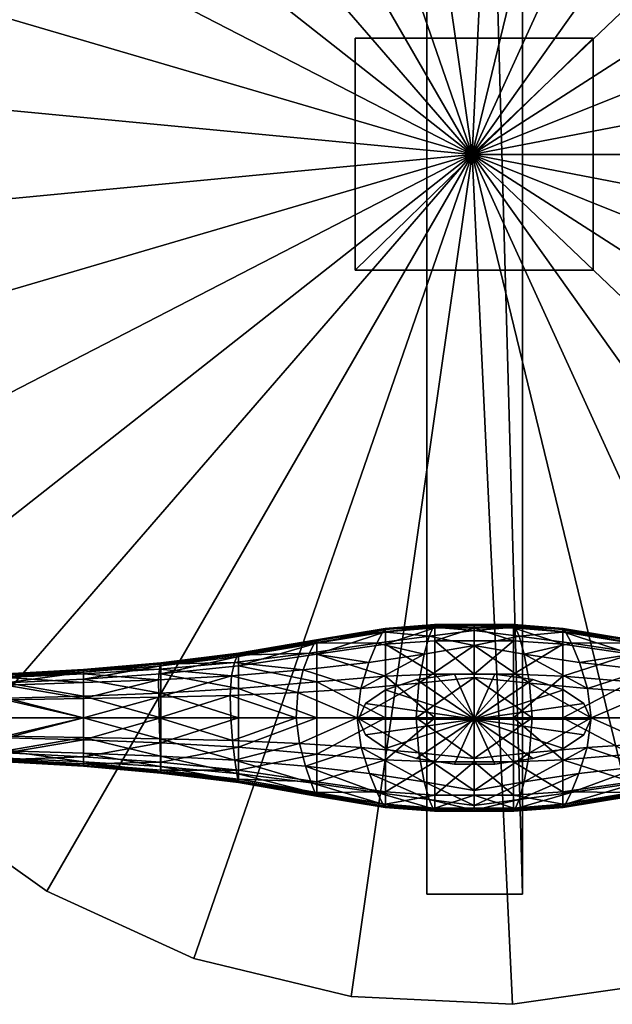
# Model space of a CAD drawing. Header units: inches. Extents: x -10.9 to 10.9, y -19.1 to 19.1.
# Tile 7 of 34: x -4.7 to 1.4, y -19.1 to -8.9. Entities that reach past the tile are written whole.
import ezdxf

# ---------------------------------------------------------------- set-up
doc = ezdxf.new("R2010")
doc.units = ezdxf.units.IN
doc.header["$MEASUREMENT"] = 0
doc.layers.get('0').update_dxf_attribs({"true_color": 0x5890e1})
doc.layers.add('BASE-FUNDICIÓN', color=1, linetype='Continuous', true_color=0xff0000)

# ---------------------------------------------------------------- blocks, each defined once
blk = doc.blocks.new('Cylinder00101')
at = {"color": 0}
mesh = blk.add_polyface(dxfattribs=at)
corners = [(0, 0), (12.2, 0), (11.47, 4.17), (9.35, 7.85), (6.1, 10.57), (2.12, 12.02), (-2.12, 12.02), (-6.1, 10.57), (-9.35, 7.85), (-11.47, 4.17), (-12.2, 0), (-11.47, -4.17), (-9.35, -7.85), (-6.1, -10.57), (-2.12, -12.02), (2.12, -12.02), (6.1, -10.57), (9.35, -7.85), (11.47, -4.17), (12.2, 0, 48.49), (11.47, 4.17, 48.49), (9.35, 7.85, 48.49), (6.1, 10.57, 48.49), (2.12, 12.02, 48.49), (-2.12, 12.02, 48.49), (-6.1, 10.57, 48.49), (-9.35, 7.85, 48.49), (-11.47, 4.17, 48.49), (-12.2, 0, 48.49), (-11.47, -4.17, 48.49), (-9.35, -7.85, 48.49), (-6.1, -10.57, 48.49), (-2.12, -12.02, 48.49), (2.12, -12.02, 48.49), (6.1, -10.57, 48.49), (9.35, -7.85, 48.49), (11.47, -4.17, 48.49), (12.2, 0, 96.99), (11.47, 4.17, 96.99), (9.35, 7.85, 96.99), (6.1, 10.57, 96.99), (2.12, 12.02, 96.99), (-2.12, 12.02, 96.99), (-6.1, 10.57, 96.99), (-9.35, 7.85, 96.99), (-11.47, 4.17, 96.99), (-12.2, 0, 96.99), (-11.47, -4.17, 96.99), (-9.35, -7.85, 96.99), (-6.1, -10.57, 96.99), (-2.12, -12.02, 96.99), (2.12, -12.02, 96.99), (6.1, -10.57, 96.99), (9.35, -7.85, 96.99), (11.47, -4.17, 96.99), (12.2, 0, 145.48), (11.47, 4.17, 145.48), (9.35, 7.85, 145.48), (6.1, 10.57, 145.48), (2.12, 12.02, 145.48), (-2.12, 12.02, 145.48), (-6.1, 10.57, 145.48), (-9.35, 7.85, 145.48), (-11.47, 4.17, 145.48), (-12.2, 0, 145.48), (-11.47, -4.17, 145.48), (-9.35, -7.85, 145.48), (-6.1, -10.57, 145.48), (-2.12, -12.02, 145.48), (2.12, -12.02, 145.48), (6.1, -10.57, 145.48), (9.35, -7.85, 145.48), (11.47, -4.17, 145.48), (12.2, 0, 193.98), (11.47, 4.17, 193.98), (9.35, 7.85, 193.98), (6.1, 10.57, 193.98), (2.12, 12.02, 193.98), (-2.12, 12.02, 193.98), (-6.1, 10.57, 193.98), (-9.35, 7.85, 193.98), (-11.47, 4.17, 193.98), (-12.2, 0, 193.98), (-11.47, -4.17, 193.98), (-9.35, -7.85, 193.98), (-6.1, -10.57, 193.98), (-2.12, -12.02, 193.98), (2.12, -12.02, 193.98), (6.1, -10.57, 193.98), (9.35, -7.85, 193.98), (11.47, -4.17, 193.98), (12.2, 0, 242.47), (11.47, 4.17, 242.47), (9.35, 7.85, 242.47), (6.1, 10.57, 242.47), (2.12, 12.02, 242.47), (-2.12, 12.02, 242.47), (-6.1, 10.57, 242.47), (-9.35, 7.85, 242.47), (-11.47, 4.17, 242.47), (-12.2, 0, 242.47), (-11.47, -4.17, 242.47), (-9.35, -7.85, 242.47), (-6.1, -10.57, 242.47), (-2.12, -12.02, 242.47), (2.12, -12.02, 242.47), (6.1, -10.57, 242.47), (9.35, -7.85, 242.47), (11.47, -4.17, 242.47), (0, 0, 242.47)]
mesh.append_faces([[corners[k] for k in face] for face in [(1, 20, 19), (2, 21, 20), (3, 22, 21), (4, 23, 22), (5, 24, 23), (6, 25, 24), (7, 26, 25), (8, 27, 26), (9, 28, 27), (10, 29, 28), (11, 30, 29), (12, 31, 30), (13, 32, 31), (14, 33, 32), (15, 34, 33), (16, 35, 34), (17, 36, 35), (18, 19, 36), (19, 38, 37), (20, 39, 38), (21, 40, 39), (22, 41, 40), (23, 42, 41), (24, 43, 42), (25, 44, 43), (26, 45, 44), (27, 46, 45), (28, 47, 46), (29, 48, 47), (30, 49, 48), (31, 50, 49), (32, 51, 50), (33, 52, 51), (34, 53, 52), (35, 54, 53), (36, 37, 54), (37, 56, 55), (38, 57, 56), (39, 58, 57), (40, 59, 58), (41, 60, 59), (42, 61, 60), (43, 62, 61), (44, 63, 62), (45, 64, 63), (46, 65, 64), (47, 66, 65), (48, 67, 66), (49, 68, 67), (50, 69, 68), (51, 70, 69), (52, 71, 70), (53, 72, 71), (54, 55, 72), (55, 74, 73), (56, 75, 74), (57, 76, 75), (58, 77, 76), (59, 78, 77), (60, 79, 78), (61, 80, 79), (62, 81, 80), (63, 82, 81), (64, 83, 82), (65, 84, 83), (66, 85, 84), (67, 86, 85), (68, 87, 86), (69, 88, 87), (70, 89, 88), (71, 90, 89), (72, 73, 90), (73, 92, 91), (74, 93, 92), (75, 94, 93), (76, 95, 94), (77, 96, 95), (78, 97, 96), (79, 98, 97), (80, 99, 98), (81, 100, 99), (82, 101, 100), (83, 102, 101), (84, 103, 102), (85, 104, 103), (86, 105, 104), (87, 106, 105), (88, 107, 106), (89, 108, 107), (90, 91, 108)]], dxfattribs={"vtx0": -1, "color": 0})
mesh.append_faces([[corners[k] for k in face] for face in [(0, 2, 1), (0, 3, 2), (0, 4, 3), (0, 5, 4), (0, 6, 5), (0, 7, 6), (0, 8, 7), (0, 9, 8), (0, 10, 9), (0, 11, 10), (0, 12, 11), (0, 13, 12), (0, 14, 13), (0, 15, 14), (0, 16, 15), (0, 17, 16), (0, 18, 17), (0, 1, 18), (109, 91, 92), (109, 92, 93), (109, 93, 94), (109, 94, 95), (109, 95, 96), (109, 96, 97), (109, 97, 98), (109, 98, 99), (109, 99, 100), (109, 100, 101), (109, 101, 102), (109, 102, 103), (109, 103, 104), (109, 104, 105), (109, 105, 106), (109, 106, 107), (109, 107, 108), (109, 108, 91)]], dxfattribs={"vtx0": -1, "vtx2": -1, "color": 0})
mesh.append_faces([[corners[k] for k in face] for face in [(1, 2, 20), (2, 3, 21), (3, 4, 22), (4, 5, 23), (5, 6, 24), (6, 7, 25), (7, 8, 26), (8, 9, 27), (9, 10, 28), (10, 11, 29), (11, 12, 30), (12, 13, 31), (13, 14, 32), (14, 15, 33), (15, 16, 34), (16, 17, 35), (17, 18, 36), (18, 1, 19), (19, 20, 38), (20, 21, 39), (21, 22, 40), (22, 23, 41), (23, 24, 42), (24, 25, 43), (25, 26, 44), (26, 27, 45), (27, 28, 46), (28, 29, 47), (29, 30, 48), (30, 31, 49), (31, 32, 50), (32, 33, 51), (33, 34, 52), (34, 35, 53), (35, 36, 54), (36, 19, 37), (37, 38, 56), (38, 39, 57), (39, 40, 58), (40, 41, 59), (41, 42, 60), (42, 43, 61), (43, 44, 62), (44, 45, 63), (45, 46, 64), (46, 47, 65), (47, 48, 66), (48, 49, 67), (49, 50, 68), (50, 51, 69), (51, 52, 70), (52, 53, 71), (53, 54, 72), (54, 37, 55), (55, 56, 74), (56, 57, 75), (57, 58, 76), (58, 59, 77), (59, 60, 78), (60, 61, 79), (61, 62, 80), (62, 63, 81), (63, 64, 82), (64, 65, 83), (65, 66, 84), (66, 67, 85), (67, 68, 86), (68, 69, 87), (69, 70, 88), (70, 71, 89), (71, 72, 90), (72, 55, 73), (73, 74, 92), (74, 75, 93), (75, 76, 94), (76, 77, 95), (77, 78, 96), (78, 79, 97), (79, 80, 98), (80, 81, 99), (81, 82, 100), (82, 83, 101), (83, 84, 102), (84, 85, 103), (85, 86, 104), (86, 87, 105), (87, 88, 106), (88, 89, 107), (89, 90, 108), (90, 73, 91)]], dxfattribs={"vtx2": -1, "color": 0})

msp = doc.modelspace()

# ---------------------------------------------------------------- block references
at = {"color": 153, "true_color": 0x5890e1, "xscale": 0.09913786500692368, "yscale": 0.03894008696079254, "zscale": 0.03894008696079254}
msp.add_blockref('Cylinder00101', (0.005, -16.133, -10.067), dxfattribs=at)

# ---------------------------------------------------------------- meshes
at = {"color": 153, "true_color": 0x5890e1}
mesh = msp.add_polyface(dxfattribs=at)
corners = [(-0.493, 17.828, -3.615), (-0.493, -17.957, -3.615), (0.502, 17.828, -3.615), (0.502, -17.957, -3.615), (-0.493, 17.828, -0.645), (-0.493, -17.957, -0.645), (0.502, 17.828, -0.645), (0.502, -17.957, -0.645)]
mesh.append_faces([[corners[k] for k in face] for face in [(0, 2, 3), (3, 1, 0), (4, 5, 7), (7, 6, 4), (0, 1, 5), (5, 4, 0), (1, 3, 7), (7, 5, 1), (3, 2, 6), (6, 7, 3), (2, 0, 4), (4, 6, 2)]], dxfattribs={"vtx2": -1, "color": 153})
mesh = msp.add_polyface(dxfattribs=at)
corners = [(-0.021, -10.255), (8.837, -10.255), (8.677, -8.578), (8.203, -6.962), (7.431, -5.466), (6.39, -4.142), (5.117, -3.039), (3.659, -2.197), (2.067, -1.646), (0.4, -1.406), (-1.282, -1.487), (-2.918, -1.884), (-4.45, -2.583), (-5.822, -3.56), (-6.984, -4.779), (-7.895, -6.196), (-8.521, -7.759), (-8.839, -9.413), (-8.839, -11.097), (-8.521, -12.75), (-7.895, -14.314), (-6.984, -15.73), (-5.822, -16.949), (-4.45, -17.926), (-2.918, -18.626), (-1.282, -19.023), (0.4, -19.103), (2.067, -18.863), (3.659, -18.312), (5.117, -17.47), (6.39, -16.368), (7.431, -15.044), (8.203, -13.547), (8.677, -11.931), (8.837, -10.255, 0.984), (8.677, -8.578, 0.984), (8.203, -6.962, 0.984), (7.431, -5.466, 0.984), (6.39, -4.142, 0.984), (5.117, -3.039, 0.984), (3.659, -2.197, 0.984), (2.067, -1.646, 0.984), (0.4, -1.406, 0.984), (-1.282, -1.487, 0.984), (-2.918, -1.884, 0.984), (-4.45, -2.583, 0.984), (-5.822, -3.56, 0.984), (-6.984, -4.779, 0.984), (-7.895, -6.196, 0.984), (-8.521, -7.759, 0.984), (-8.839, -9.413, 0.984), (-8.839, -11.097, 0.984), (-8.521, -12.75, 0.984), (-7.895, -14.314, 0.984), (-6.984, -15.73, 0.984), (-5.822, -16.949, 0.984), (-4.45, -17.926, 0.984), (-2.918, -18.626, 0.984), (-1.282, -19.023, 0.984), (0.4, -19.103, 0.984), (2.067, -18.863, 0.984), (3.659, -18.312, 0.984), (5.117, -17.47, 0.984), (6.39, -16.368, 0.984), (7.431, -15.044, 0.984), (8.203, -13.547, 0.984), (8.677, -11.931, 0.984), (-0.021, -10.255, 0.984)]
mesh.append_faces([[corners[k] for k in face] for face in [(1, 35, 34), (2, 36, 35), (3, 37, 36), (4, 38, 37), (5, 39, 38), (6, 40, 39), (7, 41, 40), (8, 42, 41), (9, 43, 42), (10, 44, 43), (11, 45, 44), (12, 46, 45), (13, 47, 46), (14, 48, 47), (15, 49, 48), (16, 50, 49), (17, 51, 50), (18, 52, 51), (19, 53, 52), (20, 54, 53), (21, 55, 54), (22, 56, 55), (23, 57, 56), (24, 58, 57), (25, 59, 58), (26, 60, 59), (27, 61, 60), (28, 62, 61), (29, 63, 62), (30, 64, 63), (31, 65, 64), (32, 66, 65), (33, 34, 66)]], dxfattribs={"vtx0": -1, "color": 153})
mesh.append_faces([[corners[k] for k in face] for face in [(0, 2, 1), (0, 3, 2), (0, 4, 3), (0, 5, 4), (0, 6, 5), (0, 7, 6), (0, 8, 7), (0, 9, 8), (0, 10, 9), (0, 11, 10), (0, 12, 11), (0, 13, 12), (0, 14, 13), (0, 15, 14), (0, 16, 15), (0, 17, 16), (0, 18, 17), (0, 19, 18), (0, 20, 19), (0, 21, 20), (0, 22, 21), (0, 23, 22), (0, 24, 23), (0, 25, 24), (0, 26, 25), (0, 27, 26), (0, 28, 27), (0, 29, 28), (0, 30, 29), (0, 31, 30), (0, 32, 31), (0, 33, 32), (0, 1, 33), (67, 34, 35), (67, 35, 36), (67, 36, 37), (67, 37, 38), (67, 38, 39), (67, 39, 40), (67, 40, 41), (67, 41, 42), (67, 42, 43), (67, 43, 44), (67, 44, 45), (67, 45, 46), (67, 46, 47), (67, 47, 48), (67, 48, 49), (67, 49, 50), (67, 50, 51), (67, 51, 52), (67, 52, 53), (67, 53, 54), (67, 54, 55), (67, 55, 56), (67, 56, 57), (67, 57, 58), (67, 58, 59), (67, 59, 60), (67, 60, 61), (67, 61, 62), (67, 62, 63), (67, 63, 64), (67, 64, 65), (67, 65, 66), (67, 66, 34)]], dxfattribs={"vtx0": -1, "vtx2": -1, "color": 153})
mesh.append_faces([[corners[k] for k in face] for face in [(1, 2, 35), (2, 3, 36), (3, 4, 37), (4, 5, 38), (5, 6, 39), (6, 7, 40), (7, 8, 41), (8, 9, 42), (9, 10, 43), (10, 11, 44), (11, 12, 45), (12, 13, 46), (13, 14, 47), (14, 15, 48), (15, 16, 49), (16, 17, 50), (17, 18, 51), (18, 19, 52), (19, 20, 53), (20, 21, 54), (21, 22, 55), (22, 23, 56), (23, 24, 57), (24, 25, 58), (25, 26, 59), (26, 27, 60), (27, 28, 61), (28, 29, 62), (29, 30, 63), (30, 31, 64), (31, 32, 65), (32, 33, 66), (33, 1, 34)]], dxfattribs={"vtx2": -1, "color": 153})
mesh = msp.add_polyface(dxfattribs=at)
corners = [(-1.24, -11.459, -0.079), (1.238, -11.459, -0.079), (-1.24, -9.042, -0.079), (1.238, -9.042, -0.079), (-1.24, -11.459, -0.62), (1.238, -11.459, -0.62), (-1.24, -9.042, -0.62), (1.238, -9.042, -0.62)]
mesh.append_faces([[corners[k] for k in face] for face in [(2, 0, 3), (1, 3, 0), (5, 4, 7), (6, 7, 4), (1, 0, 5), (4, 5, 0), (3, 1, 7), (5, 7, 1), (2, 3, 6), (7, 6, 3), (0, 2, 4), (6, 4, 2)]], dxfattribs={"vtx1": -1, "color": 153})
at = {"layer": 'BASE-FUNDICIÓN', "color": 8, "true_color": 0x737373}
mesh = msp.add_polyface(dxfattribs=at)
corners = [(-0.951, -15.225, -11.911), (-1.014, -15.344, -11.096), (-0.468, -15.27, -11.044), (-0.428, -15.176, -11.883), (0, -15.21, -11.043), (0, -15.161, -11.883), (0, -15.366, -10.209), (-0.521, -15.456, -10.209), (-0.922, -15.352, -12.229), (-0.923, -15.223, -12.224), (-0.411, -15.183, -12.204), (-0.41, -15.317, -12.21), (0, -15.183, -12.204), (0, -15.317, -12.21), (0, -15.161, -12.194), (-0.412, -15.161, -12.194), (-0.925, -15.201, -12.213), (0, -15.149, -12.176), (-0.414, -15.149, -12.177), (-0.927, -15.189, -12.196), (0, -16.121, -12.211), (-0.41, -16.121, -12.211), (-0.41, -15.665, -12.211), (0, -15.665, -12.211), (-0.922, -15.686, -12.231), (-0.922, -16.121, -12.231), (-1.22, -16.121, -10.016), (-0.605, -16.121, -9.931), (-0.576, -15.759, -9.931), (-1.179, -15.814, -10.016), (0, -15.699, -9.931), (0, -16.121, -9.931)]
mesh.append_faces([[corners[k] for k in face] for face in [(0, 1, 2), (2, 3, 0), (3, 2, 4), (4, 5, 3), (6, 4, 2), (2, 7, 6), (7, 2, 1), (8, 9, 10), (10, 11, 8), (11, 10, 12), (12, 13, 11), (14, 12, 10), (10, 15, 14), (15, 10, 9), (9, 16, 15), (5, 17, 18), (18, 3, 5), (3, 18, 19), (19, 0, 3), (16, 19, 18), (18, 15, 16), (15, 18, 17), (17, 14, 15), (20, 21, 22), (22, 23, 20), (23, 22, 11), (11, 13, 23), (8, 11, 22), (22, 24, 8), (24, 22, 21), (21, 25, 24), (26, 27, 28), (29, 28, 7), (6, 7, 28), (28, 30, 6), (30, 28, 27), (27, 31, 30)]], dxfattribs={"vtx2": -1, "color": 8})
mesh = msp.add_polyface(dxfattribs=at)
corners = [(1.22, -16.121, -10.016), (0.605, -16.121, -9.931), (0.576, -16.483, -9.931), (0.951, -15.225, -11.911), (0.428, -15.176, -11.883), (0.468, -15.27, -11.044), (0, -15.21, -11.043), (0, -15.161, -11.883), (0, -15.366, -10.209), (0.521, -15.456, -10.209), (1.014, -15.344, -11.096), (0.411, -15.183, -12.204), (0.923, -15.223, -12.224), (0.922, -15.352, -12.229), (0.41, -15.317, -12.21), (0, -15.183, -12.204), (0, -15.317, -12.21), (0, -15.161, -12.194), (0.412, -15.161, -12.194), (0.925, -15.201, -12.213), (0.414, -15.149, -12.177), (0, -15.149, -12.176), (0.927, -15.189, -12.196), (0.41, -15.665, -12.211), (0.41, -16.121, -12.211), (0, -16.121, -12.211), (0, -15.665, -12.211), (0.922, -15.686, -12.231), (0.922, -16.121, -12.231), (0.576, -15.759, -9.931), (1.179, -15.814, -10.016), (0, -15.699, -9.931), (0, -16.121, -9.931)]
mesh.append_faces([[corners[k] for k in face] for face in [(0, 1, 2), (3, 4, 5), (6, 5, 4), (4, 7, 6), (5, 6, 8), (8, 9, 5), (10, 5, 9), (11, 12, 13), (13, 14, 11), (15, 11, 14), (14, 16, 15), (11, 15, 17), (17, 18, 11), (12, 11, 18), (18, 19, 12), (20, 21, 7), (7, 4, 20), (22, 20, 4), (4, 3, 22), (20, 22, 19), (19, 18, 20), (21, 20, 18), (18, 17, 21), (23, 24, 25), (25, 26, 23), (14, 23, 26), (26, 16, 14), (23, 14, 13), (13, 27, 23), (24, 23, 27), (27, 28, 24), (29, 1, 0), (9, 29, 30), (29, 9, 8), (8, 31, 29), (1, 29, 31), (31, 32, 1)]], dxfattribs={"vtx2": -1, "color": 8})
mesh = msp.add_polyface(dxfattribs=at)
corners = [(-1.716, -15.445, -11.253), (-1.662, -15.339, -11.993), (-2.466, -15.468, -12.12), (-1.014, -15.344, -11.096), (-0.951, -15.225, -11.911), (-1.097, -15.543, -10.286), (-1.781, -15.62, -10.518), (-2.496, -15.545, -11.472), (-1.835, -15.856, -10.271), (-2.527, -15.683, -10.829), (-1.179, -15.814, -10.016), (-1.22, -16.121, -10.016), (-1.855, -16.121, -10.269), (-2.539, -15.886, -10.613), (-0.521, -15.456, -10.209), (-2.453, -15.578, -12.383), (-2.453, -15.482, -12.378), (-1.638, -15.343, -12.281), (-1.638, -15.457, -12.287), (-0.923, -15.223, -12.224), (-0.922, -15.352, -12.229), (-0.925, -15.201, -12.213), (-1.64, -15.32, -12.271), (-0.927, -15.189, -12.196), (-1.642, -15.308, -12.254), (-2.455, -15.447, -12.35), (-2.454, -15.46, -12.367), (-0.922, -16.121, -12.231), (-1.638, -16.121, -12.288), (-1.638, -15.746, -12.288), (-0.922, -15.686, -12.231), (-2.453, -15.815, -12.385), (-2.453, -16.121, -12.385), (-0.576, -15.759, -9.931), (-1.819, -16.387, -10.267)]
mesh.append_faces([[corners[k] for k in face] for face in [(0, 1, 2), (1, 0, 3), (3, 4, 1), (5, 3, 0), (0, 6, 5), (6, 0, 7), (8, 6, 9), (6, 8, 10), (10, 5, 6), (11, 10, 8), (8, 12, 11), (12, 8, 13), (3, 5, 14), (15, 16, 17), (17, 18, 15), (18, 17, 19), (19, 20, 18), (21, 19, 17), (17, 22, 21), (22, 17, 16), (4, 23, 24), (24, 1, 4), (1, 24, 25), (24, 22, 26), (22, 24, 23), (23, 21, 22), (27, 28, 29), (29, 30, 27), (30, 29, 18), (18, 20, 30), (15, 18, 29), (29, 31, 15), (31, 29, 28), (28, 32, 31), (33, 10, 11), (14, 5, 10), (11, 12, 34)]], dxfattribs={"vtx2": -1, "color": 8})
mesh = msp.add_polyface(dxfattribs=at)
corners = [(2.466, -15.468, -12.12), (1.662, -15.339, -11.993), (1.716, -15.445, -11.253), (1.014, -15.344, -11.096), (0.951, -15.225, -11.911), (1.097, -15.543, -10.286), (1.781, -15.62, -10.518), (2.496, -15.545, -11.472), (2.527, -15.683, -10.829), (1.835, -15.856, -10.271), (1.179, -15.814, -10.016), (1.22, -16.121, -10.016), (1.855, -16.121, -10.269), (2.539, -15.886, -10.613), (0.468, -15.27, -11.044), (0.521, -15.456, -10.209), (1.638, -15.343, -12.281), (2.453, -15.482, -12.378), (2.453, -15.578, -12.383), (1.638, -15.457, -12.287), (0.923, -15.223, -12.224), (0.922, -15.352, -12.229), (0.925, -15.201, -12.213), (1.64, -15.32, -12.271), (1.642, -15.308, -12.254), (0.927, -15.189, -12.196), (2.455, -15.447, -12.35), (2.454, -15.46, -12.367), (1.638, -15.746, -12.288), (1.638, -16.121, -12.288), (0.922, -16.121, -12.231), (0.922, -15.686, -12.231), (2.453, -15.815, -12.385), (2.453, -16.121, -12.385), (0.576, -15.759, -9.931)]
mesh.append_faces([[corners[k] for k in face] for face in [(0, 1, 2), (3, 2, 1), (1, 4, 3), (2, 3, 5), (5, 6, 2), (7, 2, 6), (8, 6, 9), (10, 9, 6), (6, 5, 10), (9, 10, 11), (11, 12, 9), (13, 9, 12), (14, 3, 4), (15, 5, 3), (16, 17, 18), (18, 19, 16), (20, 16, 19), (19, 21, 20), (16, 20, 22), (22, 23, 16), (17, 16, 23), (24, 25, 4), (4, 1, 24), (26, 24, 1), (27, 23, 24), (25, 24, 23), (23, 22, 25), (28, 29, 30), (30, 31, 28), (19, 28, 31), (31, 21, 19), (28, 19, 18), (18, 32, 28), (29, 28, 32), (32, 33, 29), (11, 10, 34), (10, 5, 15)]], dxfattribs={"vtx2": -1, "color": 8})
mesh = msp.add_polyface(dxfattribs=at)
corners = [(-3.264, -16.581, -12.518), (-3.264, -16.38, -12.519), (-2.453, -16.427, -12.385), (-2.453, -16.664, -12.383), (-2.453, -16.121, -12.385), (-3.264, -16.121, -12.519), (-2.466, -15.468, -12.12), (-2.496, -15.545, -11.472), (-1.716, -15.445, -11.253), (-2.527, -15.683, -10.829), (-1.781, -15.62, -10.518), (-2.539, -15.886, -10.613), (-1.835, -15.856, -10.271), (-2.534, -16.121, -10.61), (-1.855, -16.121, -10.269), (-2.492, -16.56, -10.821), (-2.472, -16.698, -11.466), (-1.699, -16.797, -11.248), (-2.459, -16.775, -12.118), (-1.657, -16.904, -11.992), (-3.265, -16.628, -11.711), (-3.267, -16.519, -11.147), (-2.515, -16.357, -10.607), (-3.272, -16.338, -10.958), (-3.279, -16.121, -10.957), (-3.278, -15.614, -11.709), (-3.268, -15.561, -12.28), (-2.453, -16.76, -12.378), (-3.264, -16.664, -12.512), (-2.453, -16.782, -12.367), (-3.264, -16.684, -12.502), (-2.453, -15.482, -12.378), (-2.453, -15.578, -12.383), (-3.264, -15.661, -12.518), (-2.454, -15.46, -12.367), (-3.264, -15.579, -12.512), (-1.64, -15.32, -12.271), (-2.455, -15.447, -12.35), (-1.662, -15.339, -11.993), (-1.642, -15.308, -12.254), (-2.454, -16.795, -12.35), (-1.641, -16.934, -12.254), (-3.264, -16.682, -12.28), (-3.264, -16.695, -12.484), (-3.264, -15.547, -12.484), (-3.264, -15.559, -12.502), (-3.264, -15.862, -12.519), (-2.453, -15.815, -12.385), (-1.819, -16.387, -10.267), (-3.285, -15.905, -10.956)]
mesh.append_faces([[corners[k] for k in face] for face in [(0, 1, 2), (2, 3, 0), (4, 2, 1), (1, 5, 4), (6, 7, 8), (7, 9, 10), (9, 11, 12), (11, 13, 14), (15, 16, 17), (16, 18, 19), (18, 16, 20), (16, 15, 21), (15, 22, 23), (22, 13, 24), (9, 7, 25), (7, 6, 26), (3, 27, 28), (28, 0, 3), (27, 29, 30), (31, 32, 33), (34, 31, 35), (31, 34, 36), (37, 6, 38), (34, 37, 39), (18, 40, 41), (40, 18, 42), (29, 40, 43), (6, 37, 44), (37, 34, 45), (4, 5, 46), (46, 47, 4), (47, 46, 33), (33, 32, 47), (48, 22, 15), (14, 13, 22), (49, 11, 9), (24, 13, 11)]], dxfattribs={"vtx2": -1, "color": 8})
mesh = msp.add_polyface(dxfattribs=at)
corners = [(-3.264, -16.38, -12.519), (-3.264, -16.581, -12.518), (-4.069, -16.525, -12.691), (-3.264, -16.121, -12.519), (-4.069, -16.349, -12.693), (-3.265, -16.628, -11.711), (-3.264, -16.682, -12.28), (-2.459, -16.775, -12.118), (-4.068, -16.579, -11.98), (-4.069, -16.617, -12.478), (-4.068, -16.489, -11.486), (-3.267, -16.519, -11.147), (-2.472, -16.698, -11.466), (-3.272, -16.338, -10.958), (-2.492, -16.56, -10.821), (-4.067, -16.324, -11.318), (-3.279, -16.121, -10.957), (-4.068, -16.121, -11.313), (-2.515, -16.357, -10.607), (-3.278, -15.614, -11.709), (-3.287, -15.724, -11.144), (-2.527, -15.683, -10.829), (-4.068, -15.663, -11.969), (-3.268, -15.561, -12.28), (-4.069, -15.625, -12.475), (-2.496, -15.545, -11.472), (-3.264, -16.664, -12.512), (-4.069, -16.598, -12.686), (-3.264, -16.684, -12.502), (-4.069, -16.616, -12.675), (-2.453, -16.76, -12.378), (-3.264, -15.579, -12.512), (-3.264, -15.661, -12.518), (-4.069, -15.717, -12.691), (-2.453, -15.482, -12.378), (-3.264, -15.559, -12.502), (-2.454, -15.46, -12.367), (-4.069, -15.644, -12.686), (-3.264, -16.695, -12.484), (-2.454, -16.795, -12.35), (-2.453, -16.782, -12.367), (-4.069, -16.625, -12.658), (-3.264, -15.547, -12.484), (-2.466, -15.468, -12.12), (-4.069, -15.617, -12.658), (-4.069, -15.626, -12.675), (-2.455, -15.447, -12.35), (-3.264, -15.862, -12.519), (-4.069, -15.893, -12.693), (-3.285, -15.905, -10.956), (-4.068, -15.918, -11.307), (-2.539, -15.886, -10.613)]
mesh.append_faces([[corners[k] for k in face] for face in [(0, 1, 2), (3, 0, 4), (5, 6, 7), (6, 5, 8), (8, 9, 6), (10, 8, 5), (5, 11, 10), (11, 5, 12), (13, 11, 14), (11, 13, 15), (13, 16, 17), (16, 13, 18), (19, 20, 21), (20, 19, 22), (19, 23, 24), (23, 19, 25), (1, 26, 27), (26, 28, 29), (28, 26, 30), (31, 32, 33), (32, 31, 34), (31, 35, 36), (35, 31, 37), (38, 6, 9), (6, 38, 39), (38, 28, 40), (28, 38, 41), (42, 23, 43), (23, 42, 44), (42, 35, 45), (35, 42, 46), (33, 32, 47), (48, 47, 3), (17, 16, 49), (50, 49, 20), (21, 20, 49), (51, 49, 16)]], dxfattribs={"vtx2": -1, "color": 8})
mesh = msp.add_polyface(dxfattribs=at)
corners = [(-4.069, -16.349, -12.693), (-4.069, -16.525, -12.691), (-4.868, -16.486, -12.903), (-4.069, -16.121, -12.693), (-4.868, -16.327, -12.905), (-3.264, -16.38, -12.519), (-3.264, -16.121, -12.519), (-4.068, -15.663, -11.969), (-4.069, -15.625, -12.475), (-4.87, -15.67, -12.706), (-4.068, -15.753, -11.47), (-4.874, -15.701, -12.256), (-4.068, -15.918, -11.307), (-4.878, -15.78, -11.814), (-4.068, -16.121, -11.313), (-4.879, -15.932, -11.671), (-4.068, -16.579, -11.98), (-4.068, -16.489, -11.486), (-4.878, -16.462, -11.835), (-4.069, -16.617, -12.478), (-4.874, -16.541, -12.27), (-4.067, -16.324, -11.318), (-3.267, -16.519, -11.147), (-3.272, -16.338, -10.958), (-3.287, -15.724, -11.144), (-3.278, -15.614, -11.709), (-4.069, -16.598, -12.686), (-4.868, -16.553, -12.898), (-4.069, -16.616, -12.675), (-4.868, -16.569, -12.887), (-4.069, -15.644, -12.686), (-4.069, -15.717, -12.691), (-4.868, -15.756, -12.903), (-4.069, -15.626, -12.675), (-4.868, -15.69, -12.898), (-3.264, -16.581, -12.518), (-3.264, -16.664, -12.512), (-3.264, -15.579, -12.512), (-3.264, -15.559, -12.502), (-4.069, -15.617, -12.658), (-4.868, -15.663, -12.87), (-4.868, -15.673, -12.887), (-4.069, -16.625, -12.658), (-4.87, -16.572, -12.709), (-4.868, -16.579, -12.87), (-3.264, -16.695, -12.484), (-3.264, -16.684, -12.502), (-3.268, -15.561, -12.28), (-3.264, -15.547, -12.484), (-4.868, -15.916, -12.905), (-4.069, -15.893, -12.693), (-3.264, -15.862, -12.519), (-3.285, -15.905, -10.956)]
mesh.append_faces([[corners[k] for k in face] for face in [(0, 1, 2), (3, 0, 4), (1, 0, 5), (0, 3, 6), (7, 8, 9), (10, 7, 11), (12, 10, 13), (14, 12, 15), (16, 17, 18), (19, 16, 20), (21, 17, 22), (14, 21, 23), (7, 10, 24), (8, 7, 25), (1, 26, 27), (26, 28, 29), (30, 31, 32), (33, 30, 34), (26, 1, 35), (28, 26, 36), (31, 30, 37), (30, 33, 38), (8, 39, 40), (39, 33, 41), (42, 19, 43), (28, 42, 44), (19, 42, 45), (42, 28, 46), (39, 8, 47), (33, 39, 48), (49, 50, 3), (32, 31, 50), (51, 50, 31), (6, 3, 50), (18, 17, 21), (52, 12, 14), (24, 10, 12)]], dxfattribs={"vtx2": -1, "color": 8})
mesh = msp.add_polyface(dxfattribs=at)
corners = [(-4.868, -16.327, -12.905), (-4.868, -16.486, -12.903), (-5.658, -16.457, -13.153), (-4.069, -16.349, -12.693), (-4.868, -16.121, -12.905), (-4.069, -16.121, -12.693), (-5.658, -16.31, -13.155), (-4.874, -15.701, -12.256), (-4.87, -15.67, -12.706), (-5.662, -15.703, -12.97), (-4.068, -15.663, -11.969), (-4.878, -15.78, -11.814), (-4.068, -15.753, -11.47), (-5.671, -15.731, -12.561), (-4.879, -15.932, -11.671), (-4.068, -15.918, -11.307), (-4.879, -16.121, -11.678), (-4.068, -16.121, -11.313), (-4.878, -16.462, -11.835), (-4.874, -16.541, -12.27), (-4.068, -16.579, -11.98), (-4.87, -16.572, -12.709), (-4.069, -16.617, -12.478), (-5.669, -16.511, -12.577), (-4.868, -16.553, -12.898), (-4.069, -16.525, -12.691), (-5.658, -16.519, -13.148), (-4.868, -16.569, -12.887), (-5.658, -16.536, -13.138), (-4.069, -16.598, -12.686), (-4.868, -15.69, -12.898), (-4.868, -15.756, -12.903), (-5.658, -15.785, -13.153), (-4.069, -15.644, -12.686), (-4.868, -15.673, -12.887), (-4.069, -15.626, -12.675), (-5.658, -15.723, -13.148), (-4.868, -15.663, -12.87), (-4.069, -15.625, -12.475), (-5.658, -15.697, -13.12), (-5.658, -15.706, -13.138), (-4.069, -15.617, -12.658), (-4.868, -16.579, -12.87), (-5.661, -16.539, -12.974), (-4.069, -16.625, -12.658), (-4.069, -16.616, -12.675), (-5.658, -16.545, -13.12), (-4.868, -15.916, -12.905), (-4.069, -15.893, -12.693), (-5.658, -15.932, -13.155), (-4.879, -16.31, -11.685), (-4.067, -16.324, -11.318)]
mesh.append_faces([[corners[k] for k in face] for face in [(0, 1, 2), (1, 0, 3), (0, 4, 5), (4, 0, 6), (7, 8, 9), (8, 7, 10), (7, 11, 12), (11, 7, 13), (11, 14, 15), (14, 16, 17), (18, 19, 20), (19, 21, 22), (21, 19, 23), (24, 1, 25), (1, 24, 26), (24, 27, 28), (27, 24, 29), (30, 31, 32), (31, 30, 33), (30, 34, 35), (34, 30, 36), (37, 8, 38), (8, 37, 39), (37, 34, 40), (34, 37, 41), (42, 21, 43), (21, 42, 44), (42, 27, 45), (27, 42, 46), (5, 4, 47), (48, 47, 31), (32, 31, 47), (49, 47, 4), (17, 16, 50), (50, 51, 17), (51, 50, 18)]], dxfattribs={"vtx2": -1, "color": 8})
mesh = msp.add_polyface(dxfattribs=at)
corners = [(-2.453, -16.664, -12.383), (-2.453, -16.427, -12.385), (-1.638, -16.497, -12.288), (-1.638, -16.785, -12.287), (-0.922, -16.557, -12.231), (-0.922, -16.89, -12.229), (-0.922, -16.121, -12.231), (-1.638, -16.121, -12.288), (-2.453, -16.121, -12.385), (-1.175, -16.429, -10.015), (-1.091, -16.7, -10.285), (-0.521, -16.786, -10.209), (-1.22, -16.121, -10.016), (-0.576, -16.483, -9.931), (-1.699, -16.797, -11.248), (-1.757, -16.623, -10.511), (-2.492, -16.56, -10.821), (-1.01, -16.898, -11.095), (-0.95, -17.018, -11.91), (-1.657, -16.904, -11.992), (-2.472, -16.698, -11.466), (-0.468, -16.972, -11.044), (-0.923, -17.019, -12.224), (-1.638, -16.899, -12.281), (-2.453, -16.76, -12.378), (-2.453, -16.782, -12.367), (-1.639, -16.922, -12.271), (-0.925, -17.041, -12.213), (-1.641, -16.934, -12.254), (-2.459, -16.775, -12.118), (-0.927, -17.053, -12.196), (-2.454, -16.795, -12.35), (-1.819, -16.387, -10.267), (-2.515, -16.357, -10.607), (-1.855, -16.121, -10.269)]
mesh.append_faces([[corners[k] for k in face] for face in [(0, 1, 2), (2, 3, 0), (3, 2, 4), (4, 5, 3), (6, 4, 2), (2, 7, 6), (7, 2, 1), (1, 8, 7), (9, 10, 11), (12, 9, 13), (14, 15, 16), (15, 14, 17), (17, 10, 15), (18, 17, 14), (14, 19, 18), (19, 14, 20), (10, 17, 21), (5, 22, 23), (23, 3, 5), (3, 23, 24), (24, 0, 3), (25, 24, 23), (23, 26, 25), (26, 23, 22), (22, 27, 26), (28, 19, 29), (19, 28, 30), (30, 18, 19), (27, 30, 28), (28, 26, 27), (26, 28, 31), (31, 25, 26), (32, 9, 12), (9, 32, 15), (15, 10, 9), (16, 15, 32), (33, 32, 34)]], dxfattribs={"vtx2": -1, "color": 8})
mesh = msp.add_polyface(dxfattribs=at)
corners = [(-0.922, -16.89, -12.229), (-0.922, -16.557, -12.231), (-0.41, -16.577, -12.211), (-0.41, -16.925, -12.21), (0, -16.577, -12.211), (0, -16.925, -12.21), (0, -16.121, -12.211), (-0.41, -16.121, -12.211), (-0.922, -16.121, -12.231), (0, -16.876, -10.209), (0, -16.543, -9.931), (-0.576, -16.483, -9.931), (-0.521, -16.786, -10.209), (-1.175, -16.429, -10.015), (-0.605, -16.121, -9.931), (-1.22, -16.121, -10.016), (0, -16.121, -9.931), (-0.468, -16.972, -11.044), (-1.091, -16.7, -10.285), (0, -17.032, -11.043), (0, -17.081, -11.883), (-0.428, -17.066, -11.883), (-1.01, -16.898, -11.095), (-0.95, -17.018, -11.91), (0, -17.059, -12.204), (-0.411, -17.059, -12.204), (-0.923, -17.019, -12.224), (-0.925, -17.041, -12.213), (-0.412, -17.081, -12.194), (0, -17.081, -12.194), (-0.927, -17.053, -12.196), (-0.414, -17.093, -12.177), (0, -17.093, -12.176)]
mesh.append_faces([[corners[k] for k in face] for face in [(0, 1, 2), (2, 3, 0), (3, 2, 4), (4, 5, 3), (6, 4, 2), (2, 7, 6), (7, 2, 1), (1, 8, 7), (9, 10, 11), (11, 12, 9), (12, 11, 13), (11, 14, 15), (14, 11, 10), (10, 16, 14), (17, 12, 18), (12, 17, 19), (19, 9, 12), (20, 19, 17), (17, 21, 20), (21, 17, 22), (22, 23, 21), (5, 24, 25), (25, 3, 5), (3, 25, 26), (26, 0, 3), (27, 26, 25), (25, 28, 27), (28, 25, 24), (24, 29, 28), (23, 30, 31), (31, 21, 23), (21, 31, 32), (32, 20, 21), (29, 32, 31), (31, 28, 29), (28, 31, 30), (30, 27, 28)]], dxfattribs={"vtx2": -1, "color": 8})
mesh = msp.add_polyface(dxfattribs=at)
corners = [(0.41, -16.577, -12.211), (0.922, -16.557, -12.231), (0.922, -16.89, -12.229), (0.41, -16.925, -12.21), (0, -16.577, -12.211), (0, -16.925, -12.21), (0, -16.121, -12.211), (0.41, -16.121, -12.211), (0.922, -16.121, -12.231), (0.576, -16.483, -9.931), (0, -16.543, -9.931), (0, -16.876, -10.209), (0.521, -16.786, -10.209), (1.175, -16.429, -10.015), (0.605, -16.121, -9.931), (0, -16.121, -9.931), (1.091, -16.7, -10.285), (0.468, -16.972, -11.044), (0, -17.032, -11.043), (0, -17.081, -11.883), (0.428, -17.066, -11.883), (1.01, -16.898, -11.095), (0.95, -17.018, -11.91), (0.411, -17.059, -12.204), (0, -17.059, -12.204), (0.923, -17.019, -12.224), (0.925, -17.041, -12.213), (0.412, -17.081, -12.194), (0, -17.081, -12.194), (0.414, -17.093, -12.177), (0.927, -17.053, -12.196), (0, -17.093, -12.176)]
mesh.append_faces([[corners[k] for k in face] for face in [(0, 1, 2), (2, 3, 0), (4, 0, 3), (3, 5, 4), (0, 4, 6), (6, 7, 0), (1, 0, 7), (7, 8, 1), (9, 10, 11), (11, 12, 9), (13, 9, 12), (10, 9, 14), (14, 15, 10), (16, 12, 17), (18, 17, 12), (12, 11, 18), (17, 18, 19), (19, 20, 17), (21, 17, 20), (20, 22, 21), (23, 24, 5), (5, 3, 23), (25, 23, 3), (3, 2, 25), (23, 25, 26), (26, 27, 23), (24, 23, 27), (27, 28, 24), (29, 30, 22), (22, 20, 29), (31, 29, 20), (20, 19, 31), (29, 31, 28), (28, 27, 29), (30, 29, 27), (27, 26, 30)]], dxfattribs={"vtx2": -1, "color": 8})
mesh = msp.add_polyface(dxfattribs=at)
corners = [(1.638, -16.497, -12.288), (2.453, -16.427, -12.385), (2.453, -16.664, -12.383), (1.638, -16.785, -12.287), (0.922, -16.557, -12.231), (0.922, -16.89, -12.229), (0.922, -16.121, -12.231), (1.638, -16.121, -12.288), (2.453, -16.121, -12.385), (0.521, -16.786, -10.209), (1.091, -16.7, -10.285), (1.175, -16.429, -10.015), (0.576, -16.483, -9.931), (1.22, -16.121, -10.016), (2.492, -16.56, -10.821), (1.757, -16.623, -10.511), (1.699, -16.797, -11.248), (1.01, -16.898, -11.095), (0.95, -17.018, -11.91), (1.657, -16.904, -11.992), (2.472, -16.698, -11.466), (0.468, -16.972, -11.044), (1.638, -16.899, -12.281), (0.923, -17.019, -12.224), (2.453, -16.76, -12.378), (2.453, -16.782, -12.367), (1.639, -16.922, -12.271), (0.925, -17.041, -12.213), (2.459, -16.775, -12.118), (1.641, -16.934, -12.254), (0.927, -17.053, -12.196), (2.454, -16.795, -12.35), (1.819, -16.387, -10.267), (1.855, -16.121, -10.269), (2.515, -16.357, -10.607)]
mesh.append_faces([[corners[k] for k in face] for face in [(0, 1, 2), (2, 3, 0), (4, 0, 3), (3, 5, 4), (0, 4, 6), (6, 7, 0), (1, 0, 7), (7, 8, 1), (9, 10, 11), (12, 11, 13), (14, 15, 16), (17, 16, 15), (15, 10, 17), (16, 17, 18), (18, 19, 16), (20, 16, 19), (21, 17, 10), (22, 23, 5), (5, 3, 22), (24, 22, 3), (3, 2, 24), (22, 24, 25), (25, 26, 22), (23, 22, 26), (26, 27, 23), (28, 19, 29), (30, 29, 19), (19, 18, 30), (29, 30, 27), (27, 26, 29), (31, 29, 26), (32, 33, 13), (13, 11, 32), (15, 32, 11), (11, 10, 15), (32, 15, 14), (33, 32, 34)]], dxfattribs={"vtx2": -1, "color": 8})

doc.saveas('drawing.dxf')
